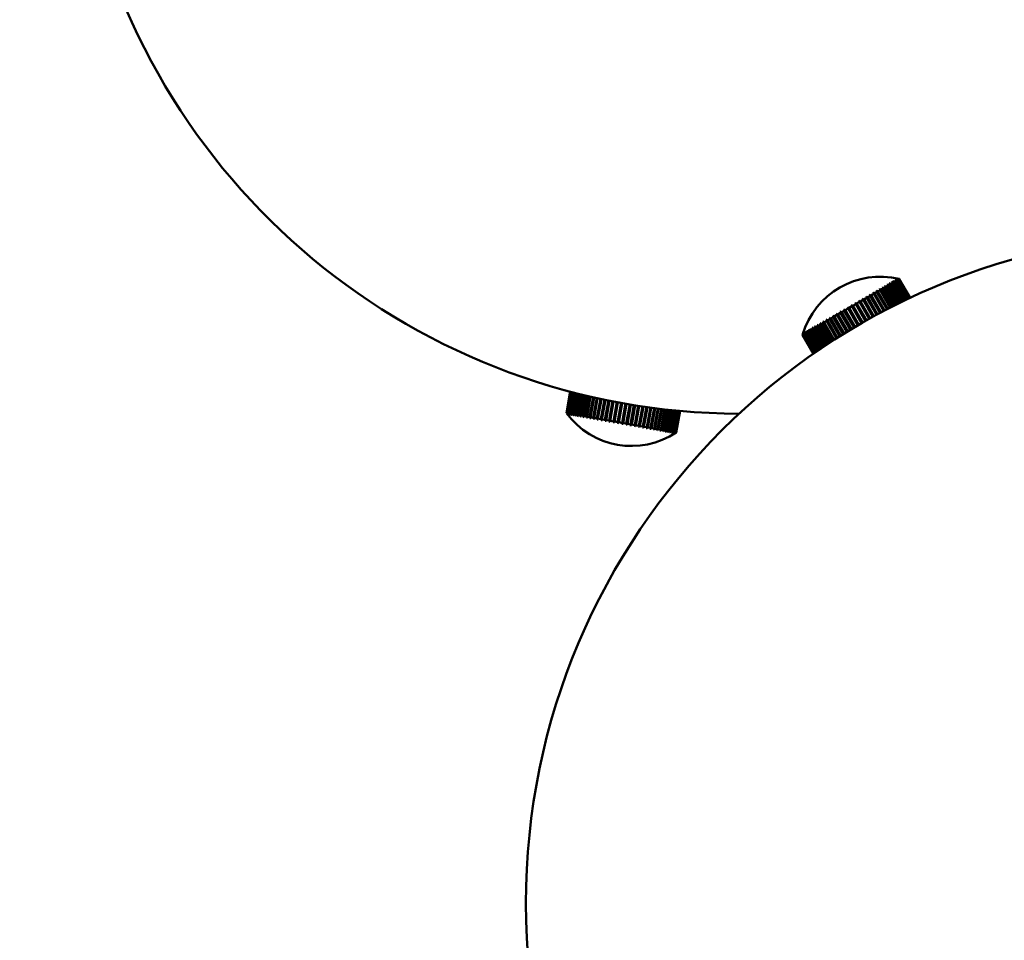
# Model space of a CAD drawing. Header units: millimetres. Extents: x 849 to 4035, y 828 to 3843.
# Tile 78 of 121: x 2258 to 2346, y 3672 to 3754. Entities that reach past the tile are written whole.
import ezdxf

# ---------------------------------------------------------------- set-up
doc = ezdxf.new("R2010")
doc.units = ezdxf.units.MM
doc.header["$LTSCALE"] = 15
doc.layers.add('Widoczne (ISO)', color=7, linetype='Continuous', lineweight=50)

msp = doc.modelspace()

# ---------------------------------------------------------------- linework, layer by layer
at = {"layer": 'Widoczne (ISO)'}
for p, q in [((2336.212, 3730.431), (2336.346, 3730.509)), ((2336.289, 3730.565), (2336.246, 3730.54)), ((2336.276, 3730.557), (2336.294, 3730.525)), ((2337.299, 3728.859), (2336.346, 3730.509)), ((2336.389, 3730.534), (2336.506, 3730.601)), ((2336.389, 3730.534), (2337.344, 3728.88)), ((2336.44, 3730.652), (2336.403, 3730.631)), ((2336.426, 3730.644), (2336.44, 3730.62)), ((2337.466, 3728.939), (2336.506, 3730.601)), ((2336.567, 3730.726), (2336.537, 3730.708)), ((2336.543, 3730.622), (2336.642, 3730.68)), ((2336.543, 3730.622), (2337.504, 3728.958)), ((2336.553, 3730.717), (2336.563, 3730.701)), ((2337.607, 3729.007), (2336.642, 3730.68)), ((2336.67, 3730.785), (2336.646, 3730.771)), ((2336.656, 3730.776), (2336.661, 3730.767)), ((2336.673, 3730.697), (2336.753, 3730.744)), ((2336.673, 3730.697), (2337.639, 3729.022)), ((2336.748, 3730.83), (2336.73, 3730.819)), ((2336.733, 3730.821), (2336.734, 3730.818)), ((2337.724, 3729.062), (2336.753, 3730.744)), ((2336.777, 3730.758), (2336.838, 3730.793)), ((2336.777, 3730.758), (2337.749, 3729.074)), ((2336.8, 3730.859), (2336.789, 3730.853)), ((2336.825, 3730.874), (2336.821, 3730.872)), ((2337.813, 3729.105), (2336.838, 3730.793)), ((2336.856, 3730.803), (2336.898, 3730.827)), ((2336.856, 3730.803), (2337.831, 3729.114)), ((2337.875, 3729.134), (2336.898, 3730.827)), ((2336.909, 3730.834), (2336.931, 3730.846)), ((2336.909, 3730.834), (2337.887, 3729.14)), ((2337.91, 3729.151), (2336.931, 3730.846)), ((2336.935, 3730.849), (2336.938, 3730.85)), ((2336.935, 3730.849), (2337.914, 3729.153)), ((2336.938, 3730.85), (2337.917, 3729.154)), ((2334.657, 3729.622), (2334.581, 3729.578)), ((2334.649, 3729.618), (2335.587, 3727.994)), ((2334.729, 3729.575), (2334.947, 3729.701)), ((2334.941, 3729.787), (2334.869, 3729.745)), ((2334.933, 3729.782), (2335.878, 3728.146)), ((2335.852, 3728.133), (2334.947, 3729.701)), ((2335.019, 3729.743), (2335.225, 3729.862)), ((2335.019, 3729.743), (2335.926, 3728.171)), ((2335.212, 3729.943), (2335.143, 3729.903)), ((2335.202, 3729.937), (2336.154, 3728.288)), ((2336.138, 3728.28), (2335.225, 3729.862)), ((2335.294, 3729.901), (2335.488, 3730.013)), ((2335.294, 3729.901), (2336.209, 3728.316)), ((2335.466, 3730.089), (2335.402, 3730.052)), ((2335.455, 3730.083), (2336.415, 3728.421)), ((2336.409, 3728.418), (2335.488, 3730.013)), ((2335.552, 3730.05), (2335.733, 3730.155)), ((2335.552, 3730.05), (2336.475, 3728.451)), ((2335.702, 3730.226), (2335.642, 3730.191)), ((2335.691, 3730.219), (2335.726, 3730.157)), ((2336.662, 3728.545), (2335.733, 3730.155)), ((2335.792, 3730.189), (2335.958, 3730.285)), ((2335.792, 3730.189), (2336.723, 3728.576)), ((2335.918, 3730.351), (2335.864, 3730.319)), ((2335.907, 3730.344), (2335.936, 3730.293)), ((2336.896, 3728.661), (2335.958, 3730.285)), ((2336.012, 3730.316), (2336.163, 3730.403)), ((2336.012, 3730.316), (2336.952, 3728.689)), ((2336.114, 3730.464), (2336.066, 3730.436)), ((2336.102, 3730.457), (2336.125, 3730.416)), ((2337.108, 3728.766), (2336.163, 3730.403)), ((2336.212, 3730.431), (2337.159, 3728.791)), ((2333.123, 3728.648), (2333.374, 3728.793)), ((2333.407, 3728.901), (2333.322, 3728.852)), ((2334.252, 3727.272), (2333.374, 3728.793)), ((2333.404, 3728.899), (2334.322, 3727.31)), ((2333.459, 3728.842), (2333.706, 3728.985)), ((2333.459, 3728.842), (2334.338, 3727.319)), ((2333.732, 3729.089), (2333.649, 3729.04)), ((2334.588, 3727.457), (2333.706, 3728.985)), ((2333.728, 3729.086), (2334.649, 3727.491)), ((2333.79, 3729.033), (2334.031, 3729.172)), ((2333.79, 3729.033), (2334.672, 3727.504)), ((2334.05, 3729.272), (2333.969, 3729.225)), ((2334.918, 3727.637), (2334.031, 3729.172)), ((2334.045, 3729.269), (2334.971, 3727.666)), ((2334.113, 3729.219), (2334.348, 3729.355)), ((2334.113, 3729.219), (2335, 3727.682)), ((2334.359, 3729.45), (2334.28, 3729.405)), ((2335.24, 3727.81), (2334.348, 3729.355)), ((2334.353, 3729.447), (2335.284, 3727.834)), ((2334.427, 3729.401), (2334.654, 3729.532)), ((2334.427, 3729.401), (2335.32, 3727.853)), ((2335.552, 3727.976), (2334.654, 3729.532)), ((2334.729, 3729.575), (2335.629, 3728.016)), ((2331.746, 3727.942), (2331.661, 3727.893)), ((2332.582, 3726.304), (2331.664, 3727.894)), ((2331.77, 3727.866), (2332.02, 3728.011)), ((2331.77, 3727.866), (2332.649, 3726.344)), ((2332.076, 3728.132), (2331.99, 3728.083)), ((2332.907, 3726.498), (2331.992, 3728.084)), ((2332.897, 3726.492), (2332.02, 3728.011)), ((2332.106, 3728.06), (2332.358, 3728.206)), ((2332.106, 3728.06), (2332.982, 3726.542)), ((2332.409, 3728.325), (2332.323, 3728.275)), ((2333.237, 3726.692), (2332.324, 3728.275)), ((2333.233, 3726.69), (2332.358, 3728.206)), ((2332.445, 3728.256), (2332.698, 3728.402)), ((2332.445, 3728.256), (2333.32, 3726.74)), ((2332.744, 3728.518), (2332.657, 3728.468)), ((2333.573, 3726.887), (2332.698, 3728.402)), ((2332.743, 3728.518), (2333.657, 3726.935)), ((2332.785, 3728.452), (2333.037, 3728.598)), ((2332.785, 3728.452), (2333.66, 3726.937)), ((2333.077, 3728.71), (2332.991, 3728.661)), ((2333.913, 3727.081), (2333.037, 3728.598)), ((2333.075, 3728.709), (2333.99, 3727.125)), ((2333.123, 3728.648), (2334, 3727.13)), ((2330.209, 3727.055), (2330.138, 3727.013)), ((2331.092, 3725.379), (2330.146, 3727.018)), ((2330.208, 3726.965), (2330.423, 3727.089)), ((2330.208, 3726.965), (2331.115, 3725.394)), ((2330.495, 3727.219), (2330.419, 3727.176)), ((2331.324, 3725.527), (2330.423, 3727.089)), ((2331.366, 3725.554), (2330.427, 3727.18)), ((2330.498, 3727.132), (2330.723, 3727.262)), ((2330.498, 3727.132), (2331.398, 3725.574)), ((2330.793, 3727.392), (2330.715, 3727.346)), ((2331.654, 3725.735), (2330.721, 3727.35)), ((2331.617, 3725.712), (2330.723, 3727.262)), ((2330.801, 3727.307), (2331.034, 3727.442)), ((2330.801, 3727.307), (2331.694, 3725.76)), ((2331.102, 3727.57), (2331.021, 3727.523)), ((2331.953, 3725.921), (2331.026, 3727.526)), ((2331.923, 3725.903), (2331.034, 3727.442)), ((2331.115, 3727.489), (2331.356, 3727.628)), ((2331.115, 3727.489), (2332.003, 3725.952)), ((2331.42, 3727.754), (2331.337, 3727.706)), ((2332.263, 3726.111), (2331.341, 3727.708)), ((2332.239, 3726.097), (2331.356, 3727.628)), ((2331.439, 3727.676), (2331.685, 3727.818)), ((2331.439, 3727.676), (2332.321, 3726.147)), ((2332.565, 3726.294), (2331.685, 3727.818)), ((2328.576, 3726.112), (2328.547, 3726.095)), ((2328.57, 3726.088), (2328.561, 3726.103)), ((2328.705, 3726.186), (2328.669, 3726.165)), ((2328.678, 3726.082), (2328.791, 3726.147)), ((2328.678, 3726.082), (2329.639, 3724.417)), ((2328.696, 3726.151), (2328.683, 3726.173)), ((2329.747, 3724.491), (2328.791, 3726.147)), ((2328.857, 3726.274), (2328.815, 3726.25)), ((2328.846, 3726.227), (2328.829, 3726.257)), ((2328.833, 3726.171), (2328.964, 3726.246)), ((2328.833, 3726.171), (2329.787, 3724.518)), ((2329.912, 3724.603), (2328.964, 3726.246)), ((2329.032, 3726.375), (2328.985, 3726.348)), ((2329.02, 3726.316), (2328.997, 3726.355)), ((2329.011, 3726.274), (2329.158, 3726.359)), ((2329.011, 3726.274), (2329.958, 3724.634)), ((2330.1, 3724.729), (2329.158, 3726.359)), ((2329.229, 3726.489), (2329.176, 3726.458)), ((2329.216, 3726.417), (2329.188, 3726.465)), ((2329.211, 3726.39), (2329.374, 3726.484)), ((2329.211, 3726.39), (2330.151, 3724.763)), ((2330.308, 3724.867), (2329.374, 3726.484)), ((2329.447, 3726.614), (2329.389, 3726.581)), ((2329.434, 3726.528), (2329.4, 3726.587)), ((2329.433, 3726.517), (2329.61, 3726.62)), ((2329.433, 3726.517), (2330.364, 3724.905)), ((2330.535, 3725.018), (2329.61, 3726.62)), ((2329.684, 3726.751), (2329.621, 3726.715)), ((2330.592, 3725.055), (2329.631, 3726.721)), ((2329.673, 3726.656), (2329.865, 3726.767)), ((2329.673, 3726.656), (2330.596, 3725.058)), ((2330.782, 3725.179), (2329.865, 3726.767)), ((2329.938, 3726.898), (2329.871, 3726.859)), ((2330.834, 3725.213), (2329.88, 3726.865)), ((2329.932, 3726.806), (2330.136, 3726.923)), ((2329.932, 3726.806), (2330.847, 3725.221)), ((2331.045, 3725.349), (2330.136, 3726.923)), ((2328.278, 3725.85), (2328.279, 3725.851)), ((2328.278, 3725.85), (2329.257, 3724.154)), ((2329.258, 3724.155), (2328.279, 3725.851)), ((2328.281, 3725.852), (2328.299, 3725.863)), ((2328.281, 3725.852), (2329.26, 3724.156)), ((2329.277, 3724.168), (2328.299, 3725.863)), ((2328.308, 3725.868), (2328.346, 3725.89)), ((2328.308, 3725.868), (2329.286, 3724.174)), ((2328.314, 3725.96), (2328.311, 3725.959)), ((2328.341, 3725.976), (2328.331, 3725.97)), ((2329.322, 3724.199), (2328.346, 3725.89)), ((2328.362, 3725.899), (2328.419, 3725.932)), ((2328.362, 3725.899), (2329.337, 3724.21)), ((2328.394, 3726.006), (2328.377, 3725.997)), ((2328.393, 3726.004), (2328.392, 3726.006)), ((2329.392, 3724.248), (2328.419, 3725.932)), ((2328.442, 3725.945), (2328.518, 3725.989)), ((2328.442, 3725.945), (2329.414, 3724.263)), ((2328.472, 3726.052), (2328.449, 3726.038)), ((2328.469, 3726.039), (2328.464, 3726.047)), ((2329.486, 3724.313), (2328.518, 3725.989)), ((2328.548, 3726.006), (2328.643, 3726.061)), ((2328.548, 3726.006), (2329.514, 3724.332)), ((2329.605, 3724.394), (2328.643, 3726.061)), ((2307.116, 3718.831), (2307.456, 3720.76)), ((2307.117, 3718.831), (2307.457, 3720.76)), ((2307.459, 3720.76), (2307.119, 3718.831)), ((2307.136, 3718.828), (2307.476, 3720.755)), ((2307.486, 3720.753), (2307.146, 3718.826)), ((2307.186, 3718.819), (2307.525, 3720.742)), ((2307.542, 3720.738), (2307.203, 3718.816)), ((2307.266, 3718.805), (2307.604, 3720.722)), ((2307.628, 3720.715), (2307.291, 3718.801)), ((2307.375, 3718.786), (2307.711, 3720.694)), ((2307.743, 3720.685), (2307.407, 3718.78)), ((2307.513, 3718.761), (2307.847, 3720.658)), ((2307.887, 3720.648), (2307.553, 3718.754)), ((2307.679, 3718.732), (2308.011, 3720.617)), ((2308.057, 3720.605), (2307.725, 3718.724)), ((2307.872, 3718.698), (2308.201, 3720.569)), ((2308.254, 3720.556), (2307.925, 3718.689)), ((2308.09, 3718.66), (2308.417, 3720.515)), ((2308.476, 3720.501), (2308.15, 3718.649)), ((2308.333, 3718.617), (2308.657, 3720.457)), ((2308.722, 3720.441), (2308.399, 3718.605)), ((2308.599, 3718.57), (2308.92, 3720.394)), ((2308.653, 3718.482), (2308.988, 3720.378)), ((2308.991, 3720.377), (2308.67, 3718.557)), ((2308.886, 3718.519), (2309.204, 3720.327)), ((2308.934, 3718.432), (2309.266, 3720.313)), ((2309.28, 3720.31), (2308.962, 3718.506)), ((2309.192, 3718.465), (2309.508, 3720.257)), ((2309.235, 3718.38), (2309.563, 3720.245)), ((2309.588, 3720.239), (2309.273, 3718.451)), ((2309.516, 3718.408), (2309.829, 3720.186)), ((2309.552, 3718.324), (2309.878, 3720.175)), ((2309.914, 3720.167), (2309.601, 3718.393)), ((2309.855, 3718.348), (2310.166, 3720.112)), ((2309.885, 3718.265), (2310.209, 3720.103)), ((2310.254, 3720.093), (2309.944, 3718.333)), ((2310.208, 3718.286), (2310.517, 3720.038)), ((2310.231, 3718.204), (2310.553, 3720.031)), ((2310.608, 3720.019), (2310.3, 3718.27)), ((2310.573, 3718.222), (2310.88, 3719.964)), ((2310.588, 3718.141), (2310.908, 3719.958)), ((2310.974, 3719.945), (2310.667, 3718.205)), ((2310.946, 3718.156), (2311.252, 3719.89)), ((2310.953, 3718.076), (2311.272, 3719.886)), ((2311.347, 3719.871), (2311.042, 3718.139)), ((2311.326, 3718.089), (2311.631, 3719.817)), ((2311.326, 3718.011), (2311.644, 3719.814)), ((2311.728, 3719.798), (2311.423, 3718.072)), ((2311.703, 3717.944), (2312.02, 3719.745)), ((2311.71, 3718.021), (2312.014, 3719.746)), ((2312.113, 3719.728), (2311.809, 3718.004)), ((2312.097, 3717.953), (2312.401, 3719.677)), ((2312.497, 3719.66), (2312.18, 3717.86)), ((2312.499, 3719.659), (2312.195, 3717.936)), ((2312.483, 3717.885), (2312.787, 3719.61)), ((2312.875, 3719.595), (2312.558, 3717.794)), ((2312.885, 3719.594), (2312.581, 3717.868)), ((2312.866, 3717.817), (2313.171, 3719.547)), ((2313.251, 3719.534), (2312.932, 3717.728)), ((2313.268, 3719.531), (2312.963, 3717.8)), ((2313.245, 3717.751), (2313.551, 3719.486)), ((2313.621, 3719.475), (2313.302, 3717.662)), ((2313.646, 3719.472), (2313.34, 3717.734)), ((2313.616, 3717.685), (2313.923, 3719.43)), ((2313.984, 3719.421), (2313.663, 3717.599)), ((2314.017, 3719.416), (2313.709, 3717.669)), ((2313.977, 3717.622), (2314.286, 3719.377)), ((2314.337, 3719.37), (2314.014, 3717.537)), ((2314.377, 3719.364), (2314.067, 3717.606)), ((2314.326, 3717.56), (2314.638, 3719.328)), ((2314.678, 3719.322), (2314.353, 3717.477)), ((2314.725, 3719.316), (2314.413, 3717.545)), ((2314.661, 3717.501), (2314.975, 3719.283)), ((2315.005, 3719.279), (2314.677, 3717.42)), ((2315.059, 3719.272), (2314.744, 3717.486)), ((2314.98, 3717.445), (2315.297, 3719.241)), ((2315.316, 3719.239), (2314.986, 3717.365)), ((2315.376, 3719.231), (2315.059, 3717.431)), ((2315.609, 3719.203), (2315.276, 3717.314)), ((2315.281, 3717.392), (2315.601, 3719.204)), ((2315.675, 3719.195), (2315.354, 3717.379)), ((2315.562, 3717.342), (2315.884, 3719.171)), ((2315.953, 3719.163), (2315.63, 3717.33)), ((2315.821, 3717.296), (2316.146, 3719.141)), ((2316.209, 3719.134), (2315.883, 3717.285)), ((2316.057, 3717.255), (2316.385, 3719.115)), ((2316.442, 3719.109), (2316.113, 3717.245)), ((2316.268, 3717.218), (2316.599, 3719.092)), ((2316.649, 3719.087), (2316.318, 3717.209)), ((2316.453, 3717.185), (2316.786, 3719.073)), ((2316.829, 3719.069), (2316.496, 3717.177)), ((2316.611, 3717.157), (2316.946, 3719.058)), ((2316.982, 3719.054), (2316.647, 3717.151)), ((2316.74, 3717.134), (2317.077, 3719.045)), ((2317.106, 3719.042), (2316.769, 3717.129)), ((2316.841, 3717.117), (2317.179, 3719.035)), ((2317.201, 3719.033), (2316.862, 3717.113)), ((2316.912, 3717.104), (2317.252, 3719.029)), ((2317.265, 3719.027), (2316.925, 3717.102)), ((2316.953, 3717.097), (2317.293, 3719.025)), ((2317.299, 3719.024), (2316.959, 3717.096)), ((2316.964, 3717.095), (2317.304, 3719.024)), ((2307.117, 3718.831), (2307.116, 3718.831)), ((2307.136, 3718.828), (2307.119, 3718.831)), ((2307.186, 3718.819), (2307.146, 3718.826)), ((2307.184, 3718.741), (2307.186, 3718.741)), ((2307.266, 3718.805), (2307.203, 3718.816)), ((2307.203, 3718.738), (2307.213, 3718.736)), ((2307.252, 3718.729), (2307.27, 3718.726)), ((2307.269, 3718.726), (2307.269, 3718.727)), ((2307.375, 3718.786), (2307.291, 3718.801)), ((2307.331, 3718.715), (2307.356, 3718.711)), ((2307.347, 3718.712), (2307.349, 3718.72)), ((2307.513, 3718.761), (2307.407, 3718.78)), ((2307.438, 3718.696), (2307.47, 3718.691)), ((2307.454, 3718.693), (2307.457, 3718.709)), ((2307.679, 3718.732), (2307.553, 3718.754)), ((2307.574, 3718.672), (2307.613, 3718.665)), ((2307.59, 3718.67), (2307.594, 3718.694)), ((2307.872, 3718.698), (2307.725, 3718.724)), ((2307.737, 3718.644), (2307.783, 3718.635)), ((2307.752, 3718.641), (2307.758, 3718.674)), ((2308.09, 3718.66), (2307.925, 3718.689)), ((2307.926, 3718.61), (2307.98, 3718.601)), ((2307.941, 3718.608), (2307.948, 3718.65)), ((2308.141, 3718.572), (2308.201, 3718.562)), ((2308.333, 3718.617), (2308.15, 3718.649)), ((2308.155, 3718.57), (2308.164, 3718.624)), ((2308.38, 3718.53), (2308.446, 3718.519)), ((2308.393, 3718.528), (2308.405, 3718.594)), ((2308.599, 3718.57), (2308.399, 3718.605)), ((2308.641, 3718.484), (2308.712, 3718.472)), ((2308.886, 3718.519), (2308.67, 3718.557)), ((2308.923, 3718.434), (2309, 3718.421)), ((2309.192, 3718.465), (2308.962, 3718.506)), ((2309.225, 3718.381), (2309.306, 3718.367)), ((2309.516, 3718.408), (2309.273, 3718.451)), ((2309.543, 3718.325), (2309.628, 3718.31)), ((2309.855, 3718.348), (2309.601, 3718.393)), ((2309.877, 3718.266), (2309.966, 3718.251)), ((2310.208, 3718.286), (2309.944, 3718.333)), ((2310.224, 3718.205), (2310.316, 3718.189)), ((2310.573, 3718.222), (2310.3, 3718.27)), ((2310.583, 3718.142), (2310.677, 3718.125)), ((2310.946, 3718.156), (2310.667, 3718.205)), ((2311.326, 3718.089), (2311.042, 3718.139)), ((2310.95, 3718.077), (2311.046, 3718.06)), ((2311.323, 3718.011), (2311.421, 3717.994)), ((2311.71, 3718.021), (2311.423, 3718.072)), ((2311.702, 3717.945), (2311.8, 3717.927)), ((2312.097, 3717.953), (2311.809, 3718.004)), ((2312.082, 3717.878), (2312.18, 3717.86)), ((2312.483, 3717.885), (2312.195, 3717.936)), ((2312.462, 3717.811), (2312.56, 3717.793)), ((2312.866, 3717.817), (2312.581, 3717.868)), ((2312.839, 3717.744), (2312.936, 3717.727)), ((2313.245, 3717.751), (2312.963, 3717.8)), ((2313.211, 3717.678), (2313.306, 3717.662)), ((2313.616, 3717.685), (2313.34, 3717.734)), ((2313.576, 3717.614), (2313.669, 3717.598)), ((2313.977, 3717.622), (2313.709, 3717.669)), ((2313.931, 3717.551), (2314.021, 3717.536)), ((2314.326, 3717.56), (2314.067, 3717.606)), ((2314.274, 3717.491), (2314.361, 3717.476)), ((2314.661, 3717.501), (2314.413, 3717.545)), ((2314.604, 3717.433), (2314.687, 3717.418)), ((2314.98, 3717.445), (2314.744, 3717.486)), ((2314.918, 3717.377), (2314.996, 3717.364)), ((2315.281, 3717.392), (2315.059, 3717.431)), ((2315.214, 3717.325), (2315.287, 3717.312)), ((2315.562, 3717.342), (2315.354, 3717.379)), ((2315.49, 3717.277), (2315.558, 3717.265)), ((2315.558, 3717.339), (2315.546, 3717.267)), ((2315.821, 3717.296), (2315.63, 3717.33)), ((2315.804, 3717.282), (2315.794, 3717.223)), ((2316.057, 3717.255), (2315.883, 3717.285)), ((2315.745, 3717.232), (2315.807, 3717.221)), ((2315.977, 3717.191), (2316.033, 3717.181)), ((2316.027, 3717.231), (2316.019, 3717.183)), ((2316.268, 3717.218), (2316.113, 3717.245)), ((2316.185, 3717.154), (2316.234, 3717.145)), ((2316.226, 3717.185), (2316.219, 3717.148)), ((2316.453, 3717.185), (2316.318, 3717.209)), ((2316.367, 3717.122), (2316.41, 3717.114)), ((2316.399, 3717.145), (2316.394, 3717.117)), ((2316.611, 3717.157), (2316.496, 3717.177)), ((2316.522, 3717.095), (2316.558, 3717.088)), ((2316.545, 3717.111), (2316.542, 3717.091)), ((2316.74, 3717.134), (2316.647, 3717.151)), ((2316.65, 3717.072), (2316.678, 3717.067)), ((2316.663, 3717.081), (2316.661, 3717.07)), ((2316.749, 3717.055), (2316.77, 3717.051)), ((2316.753, 3717.058), (2316.753, 3717.054)), ((2316.841, 3717.117), (2316.769, 3717.129)), ((2316.819, 3717.042), (2316.832, 3717.04)), ((2316.859, 3717.035), (2316.865, 3717.034)), ((2316.912, 3717.104), (2316.862, 3717.113)), ((2316.953, 3717.097), (2316.925, 3717.102)), ((2316.964, 3717.095), (2316.959, 3717.096))]:
    msp.add_line(p, q, dxfattribs=at)
for centre, radius in [((2278.483, 3527.649), 315), ((2363.483, 3674.873), 60)]:
    msp.add_circle(centre, radius, dxfattribs=at)
for centre, radius, start, end in [((2322.763, 3778.775), 60, 312.97101, 269.83004), ((2335.233, 3723.804), 7.25, 76.39718, 163.60282), ((2312.952, 3723.133), 7.25, 216.39718, 303.60282)]:
    msp.add_arc(centre, radius, start, end, dxfattribs=at)
for centre, major_axis, ratio, start_param, end_param in [((2335.211, 3723.791), (-3.625, 6.279), 0.868345, 5.522198, 5.537735), ((2335.254, 3723.816), (3.625, -6.279), 0.868345, 2.380605, 2.396142), ((2335.214, 3723.793), (-3.625, 6.279), 0.904581, 5.522198, 5.537735), ((2335.251, 3723.814), (3.625, -6.279), 0.904581, 2.380605, 2.396142), ((2335.217, 3723.795), (-3.625, 6.279), 0.93524, 5.522198, 5.537735), ((2335.248, 3723.813), (3.625, -6.279), 0.93524, 2.380605, 2.396142), ((2335.221, 3723.797), (-3.625, 6.279), 0.960132, 5.522198, 5.537735), ((2335.245, 3723.811), (3.625, -6.279), 0.960132, 2.380605, 2.396142), ((2335.224, 3723.799), (-3.625, 6.279), 0.979106, 5.522198, 5.537735), ((2335.242, 3723.809), (3.625, -6.279), 0.979106, 2.380605, 2.396142), ((2335.227, 3723.801), (-3.625, 6.279), 0.992042, 5.522198, 5.537735), ((2335.238, 3723.807), (3.625, -6.279), 0.992042, 2.380605, 2.396142), ((2335.231, 3723.803), (-3.625, 6.279), 0.998863, 5.522198, 5.537735), ((2335.235, 3723.805), (3.625, -6.279), 0.998863, 2.380605, 2.396142), ((2335.271, 3723.826), (3.625, -6.279), 0.481248, 2.380605, 2.396142), ((2335.197, 3723.783), (-3.625, 6.279), 0.54854, 5.522198, 5.537735), ((2335.269, 3723.825), (3.625, -6.279), 0.54854, 2.380605, 2.396142), ((2335.198, 3723.784), (-3.625, 6.279), 0.612451, 5.522198, 5.537735), ((2335.267, 3723.824), (3.625, -6.279), 0.612451, 2.380605, 2.396142), ((2335.201, 3723.785), (-3.625, 6.279), 0.672585, 5.522198, 5.537735), ((2335.265, 3723.822), (3.625, -6.279), 0.672585, 2.380605, 2.396142), ((2335.203, 3723.787), (-3.625, 6.279), 0.728573, 5.522198, 5.537735), ((2335.262, 3723.821), (3.625, -6.279), 0.728573, 2.380605, 2.396142), ((2335.206, 3723.788), (-3.625, 6.279), 0.780069, 5.522198, 5.537735), ((2335.26, 3723.819), (3.625, -6.279), 0.780069, 2.380605, 2.396142), ((2335.208, 3723.79), (-3.625, 6.279), 0.826756, 5.522198, 5.537735), ((2335.257, 3723.818), (3.625, -6.279), 0.826756, 2.380605, 2.396142), ((2335.19, 3723.779), (-3.625, 6.279), 0.186814, 5.522198, 5.537735), ((2335.275, 3723.828), (3.625, -6.279), 0.186814, 2.380605, 2.396142), ((2335.191, 3723.78), (-3.625, 6.279), 0.263316, 5.522198, 5.537735), ((2335.274, 3723.828), (3.625, -6.279), 0.263316, 2.380605, 2.396142), ((2335.192, 3723.78), (-3.625, 6.279), 0.338195, 5.522198, 5.537735), ((2335.273, 3723.827), (3.625, -6.279), 0.338195, 2.380605, 2.396142), ((2335.193, 3723.781), (-3.625, 6.279), 0.410988, 5.522198, 5.537735), ((2335.272, 3723.827), (3.625, -6.279), 0.410988, 2.380605, 2.396142), ((2335.195, 3723.782), (-3.625, 6.279), 0.481248, 5.522198, 5.537735), ((2335.19, 3723.779), (-3.625, 6.279), 0.203352, 0.745451, 0.760988), ((2335.275, 3723.828), (3.625, -6.279), 0.203352, 3.887043, 3.90258), ((2335.19, 3723.779), (-3.625, 6.279), 0.125906, 0.745451, 0.760988), ((2335.276, 3723.829), (3.625, -6.279), 0.125906, 3.887043, 3.90258), ((2335.189, 3723.779), (-3.625, 6.279), 0.047683, 0.745451, 0.760988), ((2335.276, 3723.829), (3.625, -6.279), 0.047683, 3.887043, 3.90258), ((2335.189, 3723.779), (-3.625, 6.279), 0.030834, 5.522198, 5.537735), ((2335.276, 3723.829), (3.625, -6.279), 0.030834, 2.380605, 2.396142), ((2335.19, 3723.779), (-3.625, 6.279), 0.109161, 5.522198, 5.537735), ((2335.276, 3723.829), (3.625, -6.279), 0.109161, 2.380605, 2.396142), ((2335.197, 3723.783), (-3.625, 6.279), 0.562561, 0.745451, 0.760988), ((2335.269, 3723.824), (3.625, -6.279), 0.562561, 3.887043, 3.90258), ((2335.195, 3723.782), (-3.625, 6.279), 0.49596, 0.745451, 0.760988), ((2335.27, 3723.825), (3.625, -6.279), 0.49596, 3.887043, 3.90258), ((2335.194, 3723.781), (-3.625, 6.279), 0.426301, 0.745451, 0.760988), ((2335.272, 3723.826), (3.625, -6.279), 0.426301, 3.887043, 3.90258), ((2335.192, 3723.78), (-3.625, 6.279), 0.354015, 0.745451, 0.760988), ((2335.273, 3723.827), (3.625, -6.279), 0.354015, 3.887043, 3.90258), ((2335.191, 3723.78), (-3.625, 6.279), 0.279545, 0.745451, 0.760988), ((2335.274, 3723.828), (3.625, -6.279), 0.279545, 3.887043, 3.90258), ((2335.218, 3723.795), (-3.625, 6.279), 0.941076, 0.745451, 0.760988), ((2335.247, 3723.812), (3.625, -6.279), 0.941076, 3.887043, 3.90258), ((2335.215, 3723.793), (-3.625, 6.279), 0.911641, 0.745451, 0.760988), ((2335.251, 3723.814), (3.625, -6.279), 0.911641, 3.887043, 3.90258), ((2335.212, 3723.792), (-3.625, 6.279), 0.876585, 0.745451, 0.760988), ((2335.254, 3723.816), (3.625, -6.279), 0.876585, 3.887043, 3.90258), ((2335.209, 3723.79), (-3.625, 6.279), 0.836124, 0.745451, 0.760988), ((2335.256, 3723.817), (3.625, -6.279), 0.836124, 3.887043, 3.90258), ((2335.206, 3723.788), (-3.625, 6.279), 0.790509, 0.745451, 0.760988), ((2335.259, 3723.819), (3.625, -6.279), 0.790509, 3.887043, 3.90258), ((2335.204, 3723.787), (-3.625, 6.279), 0.740019, 0.745451, 0.760988), ((2335.262, 3723.821), (3.625, -6.279), 0.740019, 3.887043, 3.90258), ((2335.201, 3723.786), (-3.625, 6.279), 0.684968, 0.745451, 0.760988), ((2335.264, 3723.822), (3.625, -6.279), 0.684968, 3.887043, 3.90258), ((2335.199, 3723.784), (-3.625, 6.279), 0.625693, 0.745451, 0.760988), ((2335.266, 3723.823), (3.625, -6.279), 0.625693, 3.887043, 3.90258), ((2335.231, 3723.803), (-3.625, 6.279), 0.999525, 0.745451, 0.760988), ((2335.234, 3723.805), (3.625, -6.279), 0.999525, 3.887043, 3.90258), ((2335.228, 3723.801), (-3.625, 6.279), 0.994024, 0.745451, 0.760988), ((2335.237, 3723.806), (3.625, -6.279), 0.994024, 3.887043, 3.90258), ((2335.225, 3723.799), (-3.625, 6.279), 0.982395, 0.745451, 0.760988), ((2335.241, 3723.808), (3.625, -6.279), 0.982395, 3.887043, 3.90258), ((2335.221, 3723.797), (-3.625, 6.279), 0.96471, 0.745451, 0.760988), ((2335.244, 3723.81), (3.625, -6.279), 0.96471, 3.887043, 3.90258), ((2312.951, 3723.134), (1.259, 7.14), 0.999769, 2.380605, 2.396142), ((2312.953, 3723.133), (-1.259, -7.14), 0.999769, 5.522198, 5.537735), ((2312.947, 3723.134), (1.259, 7.14), 0.995, 2.380605, 2.396142), ((2312.957, 3723.132), (-1.259, -7.14), 0.995, 5.522198, 5.537735), ((2312.943, 3723.135), (1.259, 7.14), 0.984097, 2.380605, 2.396142), ((2312.961, 3723.132), (-1.259, -7.14), 0.984097, 5.522198, 5.537735), ((2312.939, 3723.136), (1.259, 7.14), 0.967127, 2.380605, 2.396142), ((2312.964, 3723.131), (-1.259, -7.14), 0.967127, 5.522198, 5.537735), ((2312.936, 3723.136), (1.259, 7.14), 0.944193, 2.380605, 2.396142), ((2312.968, 3723.13), (-1.259, -7.14), 0.944193, 5.522198, 5.537735), ((2312.932, 3723.137), (1.259, 7.14), 0.915439, 2.380605, 2.396142), ((2312.972, 3723.13), (-1.259, -7.14), 0.915439, 5.522198, 5.537735), ((2312.929, 3723.137), (1.259, 7.14), 0.881041, 2.380605, 2.396142), ((2312.975, 3723.129), (-1.259, -7.14), 0.881041, 5.522198, 5.537735), ((2312.925, 3723.138), (1.259, 7.14), 0.84121, 2.380605, 2.396142), ((2312.979, 3723.129), (-1.259, -7.14), 0.84121, 5.522198, 5.537735), ((2312.922, 3723.139), (1.259, 7.14), 0.796194, 2.380605, 2.396142), ((2312.982, 3723.128), (-1.259, -7.14), 0.796194, 5.522198, 5.537735), ((2312.919, 3723.139), (1.259, 7.14), 0.746268, 2.380605, 2.396142), ((2312.985, 3723.128), (-1.259, -7.14), 0.746268, 5.522198, 5.537735), ((2312.916, 3723.14), (1.259, 7.14), 0.691742, 2.380605, 2.396142), ((2312.987, 3723.127), (-1.259, -7.14), 0.691742, 5.522198, 5.537735), ((2312.914, 3723.14), (1.259, 7.14), 0.632951, 2.380605, 2.396142), ((2312.99, 3723.127), (-1.259, -7.14), 0.632951, 5.522198, 5.537735), ((2312.911, 3723.14), (1.259, 7.14), 0.570257, 2.380605, 2.396142), ((2312.992, 3723.126), (-1.259, -7.14), 0.570257, 5.522198, 5.537735), ((2312.909, 3723.141), (1.259, 7.14), 0.504048, 2.380605, 2.396142), ((2312.994, 3723.126), (-1.259, -7.14), 0.504048, 5.522198, 5.537735), ((2312.908, 3723.141), (1.259, 7.14), 0.434731, 2.380605, 2.396142), ((2312.996, 3723.126), (-1.259, -7.14), 0.434731, 5.522198, 5.537735), ((2312.906, 3723.141), (1.259, 7.14), 0.362734, 2.380605, 2.396142), ((2312.998, 3723.125), (-1.259, -7.14), 0.362734, 5.522198, 5.537735), ((2312.905, 3723.142), (1.259, 7.14), 0.2885, 2.380605, 2.396142), ((2312.999, 3723.125), (-1.259, -7.14), 0.2885, 5.522198, 5.537735), ((2312.904, 3723.142), (1.259, 7.14), 0.212487, 2.380605, 2.396142), ((2313, 3723.125), (-1.259, -7.14), 0.212487, 5.522198, 5.537735), ((2312.903, 3723.142), (1.259, 7.14), 0.135165, 2.380605, 2.396142), ((2313.001, 3723.125), (-1.259, -7.14), 0.135165, 5.522198, 5.537735), ((2312.903, 3723.142), (1.259, 7.14), 0.057009, 2.380605, 2.396142), ((2313.001, 3723.125), (-1.259, -7.14), 0.057009, 5.522198, 5.537735), ((2312.903, 3723.142), (1.259, 7.14), 0.021498, 3.887043, 3.90258), ((2313.001, 3723.125), (-1.259, -7.14), 0.021498, 0.745451, 0.760988), ((2312.903, 3723.142), (1.259, 7.14), 0.099873, 3.887043, 3.90258), ((2313.001, 3723.125), (-1.259, -7.14), 0.099873, 0.745451, 0.760988), ((2312.903, 3723.142), (1.259, 7.14), 0.177632, 3.887043, 3.90258), ((2313, 3723.125), (-1.259, -7.14), 0.177632, 0.745451, 0.760988), ((2312.904, 3723.142), (1.259, 7.14), 0.254295, 3.887043, 3.90258), ((2312.999, 3723.125), (-1.259, -7.14), 0.254295, 0.745451, 0.760988), ((2312.905, 3723.142), (1.259, 7.14), 0.329391, 3.887043, 3.90258), ((2312.998, 3723.125), (-1.259, -7.14), 0.329391, 0.745451, 0.760988), ((2312.907, 3723.141), (1.259, 7.14), 0.402456, 3.887043, 3.90258), ((2312.997, 3723.125), (-1.259, -7.14), 0.402456, 0.745451, 0.760988), ((2312.908, 3723.141), (1.259, 7.14), 0.47304, 3.887043, 3.90258), ((2312.995, 3723.126), (-1.259, -7.14), 0.47304, 0.745451, 0.760988), ((2312.91, 3723.141), (1.259, 7.14), 0.540708, 3.887043, 3.90258), ((2312.993, 3723.126), (-1.259, -7.14), 0.540708, 0.745451, 0.760988), ((2312.913, 3723.14), (1.259, 7.14), 0.605042, 3.887043, 3.90258), ((2312.991, 3723.126), (-1.259, -7.14), 0.605042, 0.745451, 0.760988), ((2312.915, 3723.14), (1.259, 7.14), 0.665645, 3.887043, 3.90258), ((2312.989, 3723.127), (-1.259, -7.14), 0.665645, 0.745451, 0.760988), ((2312.918, 3723.139), (1.259, 7.14), 0.722145, 3.887043, 3.90258), ((2312.986, 3723.127), (-1.259, -7.14), 0.722145, 0.745451, 0.760988), ((2312.921, 3723.139), (1.259, 7.14), 0.774192, 3.887043, 3.90258), ((2312.983, 3723.128), (-1.259, -7.14), 0.774192, 0.745451, 0.760988), ((2312.924, 3723.138), (1.259, 7.14), 0.821466, 3.887043, 3.90258), ((2312.98, 3723.128), (-1.259, -7.14), 0.821466, 0.745451, 0.760988), ((2312.927, 3723.138), (1.259, 7.14), 0.863676, 3.887043, 3.90258), ((2312.977, 3723.129), (-1.259, -7.14), 0.863676, 0.745451, 0.760988), ((2312.93, 3723.137), (1.259, 7.14), 0.90056, 3.887043, 3.90258), ((2312.973, 3723.13), (-1.259, -7.14), 0.90056, 0.745451, 0.760988), ((2312.934, 3723.136), (1.259, 7.14), 0.931893, 3.887043, 3.90258), ((2312.97, 3723.13), (-1.259, -7.14), 0.931893, 0.745451, 0.760988), ((2312.938, 3723.136), (1.259, 7.14), 0.95748, 3.887043, 3.90258), ((2312.966, 3723.131), (-1.259, -7.14), 0.95748, 0.745451, 0.760988), ((2312.941, 3723.135), (1.259, 7.14), 0.977164, 3.887043, 3.90258), ((2312.962, 3723.131), (-1.259, -7.14), 0.977164, 0.745451, 0.760988), ((2312.945, 3723.134), (1.259, 7.14), 0.990823, 3.887043, 3.90258), ((2312.959, 3723.132), (-1.259, -7.14), 0.990823, 0.745451, 0.760988), ((2312.949, 3723.134), (1.259, 7.14), 0.998374, 3.887043, 3.90258), ((2312.955, 3723.133), (-1.259, -7.14), 0.998374, 0.745451, 0.760988)]:
    msp.add_ellipse(centre, major_axis=major_axis, ratio=ratio, start_param=start_param, end_param=end_param, dxfattribs=at)

doc.saveas('drawing.dxf')
